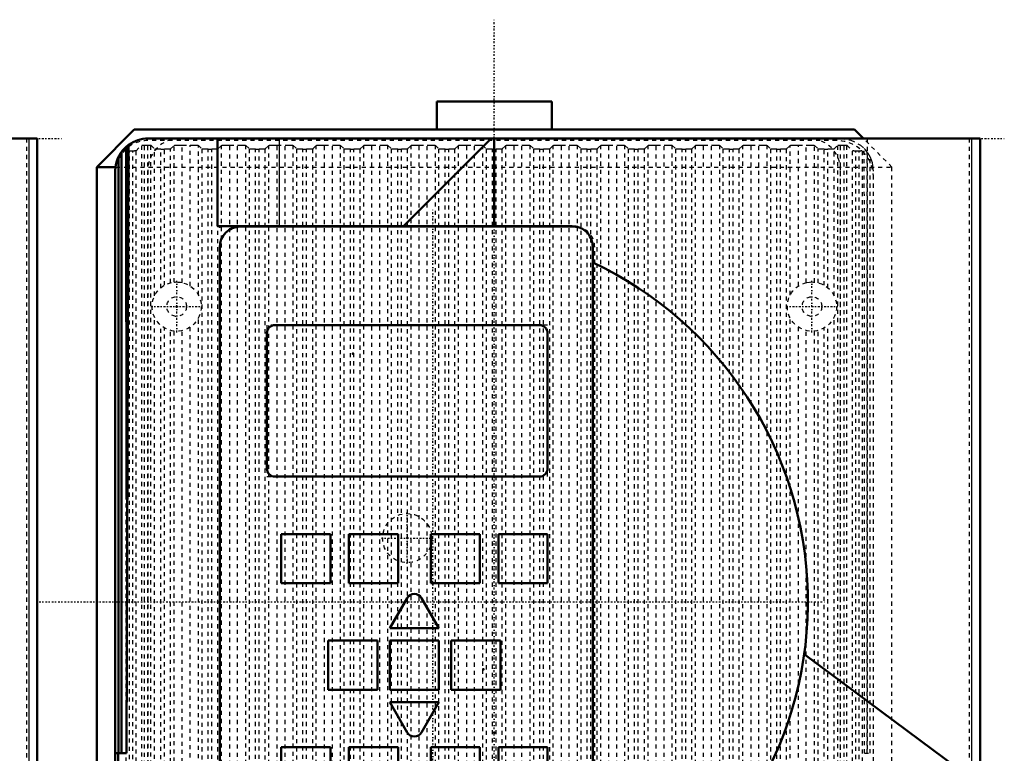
# Model space of a CAD drawing. Header units: millimetres. Extents: x -539 to 1164, y -175 to 1278.
# Tile 19 of 19: x 574 to 814, y 721 to 900. Entities that reach past the tile are written whole.
import ezdxf

# ---------------------------------------------------------------- set-up
doc = ezdxf.new("R2010")
doc.units = ezdxf.units.MM
doc.linetypes.add('Center', pattern=[1.5, 0.45, -0.5, 0.05, -0.5])
doc.linetypes.add('Dashed', pattern=[2, 1, -1])
for name, color, linetype, lineweight in [('2d ConnectionPoints', 7, 'Continuous', 50), ('AM_0', 7, 'Continuous', 50), ('AM_4', 3, 'Continuous', 25), ('AM_7', 7, 'Center', 25), ('AM_9', 6, 'Dashed', 25)]:
    doc.layers.add(name, color=color, linetype=linetype, lineweight=lineweight)

# ---------------------------------------------------------------- blocks, each defined once
blk = doc.blocks.new('46_part_3__170_1_0_in_HSVP164161451021531101300230_3')
at = {"layer": 'AM_0'}
for p, q in [((701, 825.5), (636.5, 825.5)), ((634.5, 823.5), (634.5, 790.5)), ((703, 790.5), (703, 823.5)), ((636.5, 788.5), (701, 788.5))]:
    blk.add_line(p, q, dxfattribs=at)
for centre, start, end in [((636.5, 823.5), 90, 180), ((701, 823.5), 0, 90), ((636.5, 790.5), 180, 270), ((701, 790.5), 270, 360)]:
    blk.add_arc(centre, 2, start, end, dxfattribs=at)
blk = doc.blocks.new('47_part_1_1_0_in_HSVP164161451021531101300230_3')
at = {"layer": 'AM_0'}
for p, q in [((638, 774.5), (638, 762.5)), ((650, 774.5), (638, 774.5)), ((650, 762.5), (650, 774.5)), ((666.5, 774.5), (654.5, 774.5)), ((654.5, 774.5), (654.5, 762.5)), ((666.5, 762.5), (666.5, 774.5)), ((686.5, 774.5), (674.5, 774.5)), ((674.5, 774.5), (674.5, 762.5)), ((686.5, 762.5), (686.5, 774.5)), ((703, 774.5), (691, 774.5)), ((691, 774.5), (691, 762.5)), ((703, 762.5), (703, 774.5)), ((638, 762.5), (650, 762.5)), ((654.5, 762.5), (666.5, 762.5)), ((674.5, 762.5), (686.5, 762.5)), ((691, 762.5), (703, 762.5)), ((668.77, 758.89), (664.5, 751.5)), ((676.5, 751.5), (672.23, 758.89)), ((664.5, 751.5), (676.5, 751.5)), ((649.5, 748.5), (649.5, 736.5)), ((661.5, 748.5), (649.5, 748.5)), ((661.5, 736.5), (661.5, 748.5)), ((676.5, 748.5), (664.5, 748.5)), ((664.5, 748.5), (664.5, 736.5)), ((676.5, 736.5), (676.5, 748.5)), ((691.5, 748.5), (679.5, 748.5)), ((679.5, 748.5), (679.5, 736.5)), ((691.5, 736.5), (691.5, 748.5)), ((649.5, 736.5), (661.5, 736.5)), ((664.5, 736.5), (676.5, 736.5)), ((679.5, 736.5), (691.5, 736.5)), ((664.5, 733.5), (668.77, 726.11)), ((676.5, 733.5), (664.5, 733.5)), ((672.23, 726.11), (676.5, 733.5)), ((638, 722.5), (638, 710.5)), ((650, 722.5), (638, 722.5)), ((650, 710.5), (650, 722.5)), ((666.5, 722.5), (654.5, 722.5)), ((654.5, 722.5), (654.5, 710.5)), ((666.5, 710.5), (666.5, 722.5)), ((686.5, 722.5), (674.5, 722.5)), ((674.5, 722.5), (674.5, 710.5)), ((686.5, 710.5), (686.5, 722.5)), ((691, 722.5), (691, 710.5)), ((703, 722.5), (691, 722.5)), ((703, 710.5), (703, 722.5)), ((638, 710.5), (650, 710.5)), ((654.5, 710.5), (666.5, 710.5)), ((674.5, 710.5), (686.5, 710.5)), ((691, 710.5), (703, 710.5))]:
    blk.add_line(p, q, dxfattribs=at)
for centre, start, end in [((670.5, 757.89), 30, 150), ((670.5, 727.11), 210, 330)]:
    blk.add_arc(centre, 2, start, end, dxfattribs=at)
at = {"layer": 'AM_9'}
for p, q in [((634.5, 825.5), (634.5, 823.5)), ((636.5, 825.5), (634.5, 825.5)), ((703, 825.5), (701, 825.5)), ((703, 823.5), (703, 825.5)), ((634.5, 790.5), (634.5, 788.5)), ((703, 788.5), (703, 790.5)), ((634.5, 788.5), (636.5, 788.5)), ((701, 788.5), (703, 788.5))]:
    blk.add_line(p, q, dxfattribs=at)
blk = doc.blocks.new('48_part_2_1_0_in_HSVP164161451021531101300230_3')
at = {"layer": 'AM_0'}
for p, q in [((709.5, 849.5), (628, 849.5)), ((623, 844.5), (623, 702.5)), ((701, 825.5), (636.5, 825.5)), ((634.5, 823.5), (634.5, 790.5)), ((703, 790.5), (703, 823.5)), ((636.5, 788.5), (701, 788.5)), ((650, 774.5), (638, 774.5)), ((638, 774.5), (638, 762.5)), ((650, 762.5), (650, 774.5)), ((654.5, 774.5), (654.5, 762.5)), ((666.5, 774.5), (654.5, 774.5)), ((666.5, 762.5), (666.5, 774.5)), ((674.5, 774.5), (674.5, 762.5)), ((686.5, 774.5), (674.5, 774.5)), ((686.5, 762.5), (686.5, 774.5)), ((703, 774.5), (691, 774.5)), ((691, 774.5), (691, 762.5)), ((703, 762.5), (703, 774.5)), ((638, 762.5), (650, 762.5)), ((654.5, 762.5), (666.5, 762.5)), ((674.5, 762.5), (686.5, 762.5)), ((691, 762.5), (703, 762.5)), ((668.77, 758.89), (664.5, 751.5)), ((676.5, 751.5), (672.23, 758.89)), ((664.5, 751.5), (676.5, 751.5)), ((661.5, 748.5), (649.5, 748.5)), ((649.5, 748.5), (649.5, 736.5)), ((661.5, 736.5), (661.5, 748.5)), ((676.5, 748.5), (664.5, 748.5)), ((664.5, 748.5), (664.5, 736.5)), ((676.5, 736.5), (676.5, 748.5)), ((679.5, 748.5), (679.5, 736.5)), ((691.5, 748.5), (679.5, 748.5)), ((691.5, 736.5), (691.5, 748.5)), ((649.5, 736.5), (661.5, 736.5)), ((664.5, 736.5), (676.5, 736.5)), ((679.5, 736.5), (691.5, 736.5)), ((664.5, 733.5), (668.77, 726.11)), ((676.5, 733.5), (664.5, 733.5)), ((672.23, 726.11), (676.5, 733.5)), ((638, 722.5), (638, 710.5)), ((650, 722.5), (638, 722.5)), ((650, 710.5), (650, 722.5)), ((654.5, 722.5), (654.5, 710.5)), ((666.5, 722.5), (654.5, 722.5)), ((666.5, 710.5), (666.5, 722.5)), ((686.5, 722.5), (674.5, 722.5)), ((674.5, 722.5), (674.5, 710.5)), ((686.5, 710.5), (686.5, 722.5)), ((703, 722.5), (691, 722.5)), ((691, 722.5), (691, 710.5)), ((703, 710.5), (703, 722.5)), ((638, 710.5), (650, 710.5)), ((654.5, 710.5), (666.5, 710.5)), ((674.5, 710.5), (686.5, 710.5)), ((691, 710.5), (703, 710.5))]:
    blk.add_line(p, q, dxfattribs=at)
for centre, radius, start, end in [((628, 844.5), 5, 90, 180), ((709.5, 844.5), 5, 81.6129, 90), ((636.5, 823.5), 2, 90, 180), ((701, 823.5), 2, 0, 90), ((636.5, 790.5), 2, 180, 270), ((701, 790.5), 2, 270, 360), ((670.5, 757.89), 2, 30, 150), ((670.5, 727.11), 2, 210, 330), ((628, 702.5), 5, 180, 258.5217)]:
    blk.add_arc(centre, radius, start, end, dxfattribs=at)
at = {"layer": 'AM_9'}
for p, q in [((714.5, 702.5), (714.5, 844.5)), ((628, 697.5), (709.5, 697.5))]:
    blk.add_line(p, q, dxfattribs=at)
for centre, start, end in [((709.5, 844.5), 0, 81.6129), ((709.5, 702.5), 270, 0), ((628, 702.5), 258.5217, 270)]:
    blk.add_arc(centre, 5, start, end, dxfattribs=at)
blk = doc.blocks.new('49_Upper_Cover_2PumpDrive_210_1_0_in_HSVP164161451021531101300230_3')
at = {"layer": 'AM_0'}
for p, q in [((808.5, 871), (605.5, 871)), ((622.5, 871), (622.5, 849.6)), ((689.24, 871), (667.84, 849.6)), ((690, 849.6), (690, 871)), ((808.5, 871), (808.5, 671.05)), ((599, 721), (599, 867.66)), ((600.2, 868.99), (600.78, 869.46)), ((600.26, 783.46), (600.2, 868.99)), ((600.78, 869.46), (600.26, 721)), ((598.34, 721), (598.34, 866.56)), ((597.5, 863), (597.5, 590)), ((622.5, 849.6), (709, 849.6)), ((714, 702.6), (714, 844.6)), ((806.53, 714.78), (765.6, 745.17)), ((600.26, 721), (597.5, 721)), ((598.25, 586.4), (598.25, 721))]:
    blk.add_line(p, q, dxfattribs=at)
for points in [[(600.2, 868.99), (599.7, 868.51), (599.24, 867.98), (599, 867.66)], [(598.34, 866.56), (598.05, 865.93), (597.83, 865.27), (597.66, 864.59), (597.55, 863.9), (597.5, 863.2), (597.5, 863)], [(714, 844.6), (713.98, 845.04), (713.92, 845.47), (713.83, 845.89), (713.7, 846.31), (713.53, 846.71), (713.33, 847.1), (713.1, 847.47), (712.83, 847.81), (712.54, 848.14), (712.21, 848.43), (711.87, 848.7), (711.5, 848.93), (711.11, 849.13), (710.71, 849.3), (710.29, 849.43), (709.87, 849.52), (709.44, 849.58), (709, 849.6)]]:
    blk.add_lwpolyline(points, dxfattribs=at)
for centre, radius, start, end in [((605.5, 863), 8, 90, 126.1706), ((605.5, 863), 8, 144.3409, 153.539), ((675, 758), 91.5, 234.6032, 64.7715)]:
    blk.add_arc(centre, radius, start, end, dxfattribs=at)
at = {"layer": 'AM_4'}
for p, q in [((637.6, 849.6), (637.6, 871)), ((806.53, 714.78), (806.53, 871)), ((598.32, 586.25), (598.32, 721))]:
    blk.add_line(p, q, dxfattribs=at)
at = {"layer": 'AM_7'}
for p, q in [((684.08, 871), (814.43, 871)), ((675, 661.92), (675, 854.07)), ((668.75, 767.2), (668.75, 779.8)), ((662.45, 773.5), (675.05, 773.5)), ((578.92, 758), (771.07, 758))]:
    blk.add_line(p, q, dxfattribs=at)
at = {"layer": 'AM_9'}
for p, q in [((780.93, 871), (780.93, 721)), ((805.87, 871), (805.87, 672.12)), ((780.33, 721), (780.27, 868.54)), ((781, 721), (781, 867.66)), ((781.66, 721), (781.66, 866.56)), ((782.5, 671.02), (782.5, 863)), ((780.33, 721), (782.5, 721))]:
    blk.add_line(p, q, dxfattribs=at)
for points in [[(774.5, 871), (776.95, 870.62), (779.33, 869.38), (780.27, 868.54)], [(781, 867.66), (780.57, 868.21), (780.27, 868.54)], [(782.5, 863), (782.47, 863.7), (782.38, 864.39), (782.23, 865.07), (782.02, 865.74), (781.75, 866.38), (781.66, 866.56)]]:
    blk.add_lwpolyline(points, dxfattribs=at)
blk.add_circle((668.75, 773.5), 6, dxfattribs=at)
blk.add_arc((774.5, 863), 8, 26.461, 35.6591, dxfattribs=at)
blk = doc.blocks.new('50_Lower_Cover_2PumpDrive_2_1_0_in_HSVP164161451021531101300230_3')
at = {"layer": 'AM_0'}
blk.add_line((597.5, 862.5), (597.5, 721), dxfattribs=at)
at = {"layer": 'AM_7'}
for p, q in [((612.5, 823.7), (612.5, 836.3)), ((767.5, 823.7), (767.5, 836.3)), ((606.2, 830), (618.8, 830)), ((761.2, 830), (773.8, 830))]:
    blk.add_line(p, q, dxfattribs=at)
at = {"layer": 'AM_9'}
for p, q in [((773.5, 870.5), (605.5, 870.5)), ((599.94, 868.25), (600.2, 867.99)), ((600.2, 630.94), (600.2, 867.99)), ((601.8, 867.96), (601, 867.96)), ((601, 633.61), (601, 867.96)), ((601.8, 633.61), (601.8, 867.96)), ((602.6, 867.99), (603.98, 869.37)), ((602.6, 630.94), (602.6, 867.99)), ((603.98, 624.22), (603.98, 869.37)), ((604.68, 624.14), (604.68, 869.4)), ((604.68, 869.4), (605.5, 869.4)), ((605.5, 624.14), (605.5, 869.4)), ((606.2, 869.37), (607.12, 868.45)), ((606.2, 624.22), (606.2, 869.37)), ((607.12, 832.65), (607.12, 868.45)), ((608.62, 868.4), (609.51, 868.4)), ((608.62, 834.58), (608.62, 868.4)), ((609.51, 835.2), (609.51, 868.4)), ((611.01, 868.45), (611.89, 869.33)), ((611.01, 835.81), (611.01, 868.45)), ((611.89, 835.97), (611.89, 869.33)), ((613.88, 869.4), (615.8, 869.4)), ((613.88, 835.84), (613.88, 869.4)), ((615.8, 835.01), (615.8, 869.4)), ((617.8, 869.33), (618.68, 868.45)), ((617.8, 832.81), (617.8, 869.33)), ((618.68, 627.47), (618.68, 868.45)), ((620.18, 868.4), (621.07, 868.4)), ((620.18, 627.65), (620.18, 868.4)), ((621.07, 627.65), (621.07, 868.4)), ((622.57, 868.45), (623.45, 869.33)), ((622.57, 627.47), (622.57, 868.45)), ((623.45, 624.38), (623.45, 869.33)), ((625.45, 624.14), (625.45, 869.4)), ((625.45, 869.4), (627.37, 869.4)), ((627.37, 624.14), (627.37, 869.4)), ((629.36, 869.33), (630.24, 868.45)), ((629.36, 624.38), (629.36, 869.33)), ((630.24, 627.47), (630.24, 868.45)), ((631.74, 868.4), (632.63, 868.4)), ((631.74, 627.65), (631.74, 868.4)), ((632.63, 627.65), (632.63, 868.4)), ((634.13, 868.45), (635.01, 869.33)), ((634.13, 627.47), (634.13, 868.45)), ((635.01, 624.38), (635.01, 869.33)), ((637.01, 624.14), (637.01, 869.4)), ((637.01, 869.4), (638.93, 869.4)), ((638.93, 624.14), (638.93, 869.4)), ((640.93, 869.33), (641.81, 868.45)), ((640.93, 624.38), (640.93, 869.33)), ((641.81, 627.47), (641.81, 868.45)), ((643.31, 868.4), (644.19, 868.4)), ((643.31, 627.65), (643.31, 868.4)), ((644.19, 627.65), (644.19, 868.4)), ((645.69, 868.45), (646.57, 869.33)), ((645.69, 627.47), (645.69, 868.45)), ((646.57, 624.38), (646.57, 869.33)), ((648.57, 624.14), (648.57, 869.4)), ((648.57, 869.4), (650.49, 869.4)), ((650.49, 624.14), (650.49, 869.4)), ((652.49, 869.33), (653.37, 868.45)), ((652.49, 624.38), (652.49, 869.33)), ((653.37, 627.47), (653.37, 868.45)), ((654.87, 868.4), (655.76, 868.4)), ((654.87, 627.65), (654.87, 868.4)), ((655.76, 627.65), (655.76, 868.4)), ((657.26, 868.45), (658.14, 869.33)), ((657.26, 627.47), (657.26, 868.45)), ((658.14, 624.38), (658.14, 869.33)), ((660.13, 624.14), (660.13, 869.4)), ((660.13, 869.4), (662.05, 869.4)), ((662.05, 624.14), (662.05, 869.4)), ((664.05, 869.33), (664.93, 868.45)), ((664.05, 624.38), (664.05, 869.33)), ((664.93, 627.47), (664.93, 868.45)), ((666.43, 868.4), (667.32, 868.4)), ((666.43, 627.65), (666.43, 868.4)), ((667.32, 627.65), (667.32, 868.4)), ((668.82, 868.45), (669.7, 869.33)), ((668.82, 627.47), (668.82, 868.45)), ((669.7, 624.38), (669.7, 869.33)), ((671.7, 624.14), (671.7, 869.4)), ((671.7, 869.4), (673.62, 869.4)), ((673.62, 624.14), (673.62, 869.4)), ((675.61, 869.33), (676.49, 868.45)), ((675.61, 624.38), (675.61, 869.33)), ((676.49, 627.47), (676.49, 868.45)), ((677.99, 868.4), (678.88, 868.4)), ((677.99, 627.65), (677.99, 868.4)), ((678.88, 627.65), (678.88, 868.4)), ((680.38, 868.45), (681.26, 869.33)), ((680.38, 627.47), (680.38, 868.45)), ((681.26, 624.38), (681.26, 869.33)), ((683.26, 869.4), (685.18, 869.4)), ((683.26, 624.14), (683.26, 869.4)), ((685.18, 624.14), (685.18, 869.4)), ((687.18, 869.33), (688.06, 868.45)), ((687.18, 624.38), (687.18, 869.33)), ((688.06, 627.47), (688.06, 868.45)), ((689.56, 868.4), (690.44, 868.4)), ((689.56, 627.65), (689.56, 868.4)), ((690.44, 627.65), (690.44, 868.4)), ((691.94, 868.45), (692.82, 869.33)), ((691.94, 627.47), (691.94, 868.45)), ((692.82, 624.38), (692.82, 869.33)), ((694.82, 624.14), (694.82, 869.4)), ((694.82, 869.4), (696.74, 869.4)), ((696.74, 624.14), (696.74, 869.4)), ((698.74, 869.33), (699.62, 868.45)), ((698.74, 624.38), (698.74, 869.33)), ((699.62, 627.47), (699.62, 868.45)), ((701.12, 868.4), (702.01, 868.4)), ((701.12, 627.65), (701.12, 868.4)), ((702.01, 627.65), (702.01, 868.4)), ((703.51, 868.45), (704.39, 869.33)), ((703.51, 627.47), (703.51, 868.45)), ((704.39, 624.38), (704.39, 869.33)), ((706.38, 624.14), (706.38, 869.4)), ((706.38, 869.4), (708.3, 869.4)), ((708.3, 624.14), (708.3, 869.4)), ((710.3, 869.33), (711.18, 868.45)), ((710.3, 624.38), (710.3, 869.33)), ((711.18, 627.47), (711.18, 868.45)), ((712.68, 868.4), (713.57, 868.4)), ((712.68, 627.65), (712.68, 868.4)), ((713.57, 627.65), (713.57, 868.4)), ((715.07, 868.45), (715.95, 869.33)), ((715.07, 627.47), (715.07, 868.45)), ((715.95, 624.38), (715.95, 869.33)), ((717.95, 624.14), (717.95, 869.4)), ((717.95, 869.4), (719.87, 869.4)), ((719.87, 624.14), (719.87, 869.4)), ((721.86, 869.33), (722.74, 868.45)), ((721.86, 624.38), (721.86, 869.33)), ((722.74, 627.47), (722.74, 868.45)), ((724.24, 868.4), (725.13, 868.4)), ((724.24, 627.65), (724.24, 868.4)), ((725.13, 627.65), (725.13, 868.4)), ((726.63, 868.45), (727.51, 869.33)), ((726.63, 627.47), (726.63, 868.45)), ((727.51, 624.38), (727.51, 869.33)), ((729.51, 869.4), (731.43, 869.4)), ((729.51, 624.14), (729.51, 869.4)), ((731.43, 624.14), (731.43, 869.4)), ((733.43, 869.33), (734.31, 868.45)), ((733.43, 624.38), (733.43, 869.33)), ((734.31, 627.47), (734.31, 868.45)), ((735.81, 868.4), (736.69, 868.4)), ((735.81, 627.65), (735.81, 868.4)), ((736.69, 627.65), (736.69, 868.4)), ((738.19, 868.45), (739.07, 869.33)), ((738.19, 627.47), (738.19, 868.45)), ((739.07, 624.38), (739.07, 869.33)), ((741.07, 624.14), (741.07, 869.4)), ((741.07, 869.4), (742.99, 869.4)), ((742.99, 624.14), (742.99, 869.4)), ((744.99, 869.33), (745.87, 868.45)), ((744.99, 624.38), (744.99, 869.33)), ((745.87, 627.47), (745.87, 868.45)), ((747.37, 868.4), (748.26, 868.4)), ((747.37, 627.65), (747.37, 868.4)), ((748.26, 627.65), (748.26, 868.4)), ((749.76, 868.45), (750.64, 869.33)), ((749.76, 627.47), (749.76, 868.45)), ((750.64, 624.38), (750.64, 869.33)), ((752.63, 869.4), (754.55, 869.4)), ((752.63, 624.14), (752.63, 869.4)), ((754.55, 624.14), (754.55, 869.4)), ((756.55, 869.33), (757.43, 868.45)), ((756.55, 624.38), (756.55, 869.33)), ((757.43, 627.47), (757.43, 868.45)), ((758.93, 868.4), (759.82, 868.4)), ((758.93, 627.65), (758.93, 868.4)), ((759.82, 627.65), (759.82, 868.4)), ((761.32, 868.45), (762.2, 869.33)), ((761.32, 627.47), (761.32, 868.45)), ((762.2, 832.81), (762.2, 869.33)), ((764.2, 835.01), (764.2, 869.4)), ((764.2, 869.4), (766.12, 869.4)), ((766.12, 835.84), (766.12, 869.4)), ((768.11, 869.33), (768.99, 868.45)), ((768.11, 835.97), (768.11, 869.33)), ((768.99, 835.81), (768.99, 868.45)), ((770.49, 868.4), (771.38, 868.4)), ((770.49, 835.2), (770.49, 868.4)), ((771.38, 834.58), (771.38, 868.4)), ((772.88, 868.45), (773.8, 869.37)), ((772.88, 832.65), (772.88, 868.45)), ((773.8, 624.22), (773.8, 869.37)), ((774.5, 624.14), (774.5, 869.4)), ((774.5, 869.4), (775.32, 869.4)), ((775.32, 624.14), (775.32, 869.4)), ((776.02, 869.37), (777.4, 867.99)), ((776.02, 624.22), (776.02, 869.37)), ((777.4, 630.94), (777.4, 867.99)), ((779, 867.96), (778.2, 867.96)), ((778.2, 633.61), (778.2, 867.96)), ((779, 633.61), (779, 867.96)), ((779.8, 630.94), (779.8, 867.92)), ((782.5, 721), (782.5, 861.5)), ((607.12, 677.65), (607.12, 827.35)), ((617.8, 677.81), (617.8, 827.19)), ((762.2, 677.81), (762.2, 827.19)), ((772.88, 677.65), (772.88, 827.35)), ((608.62, 679.58), (608.62, 825.42)), ((609.51, 680.2), (609.51, 824.8)), ((611.01, 680.81), (611.01, 824.19)), ((611.89, 680.97), (611.89, 824.03)), ((613.88, 680.84), (613.88, 824.16)), ((615.8, 680.01), (615.8, 824.99)), ((764.2, 680.01), (764.2, 824.99)), ((766.12, 680.84), (766.12, 824.16)), ((768.11, 680.97), (768.11, 824.03)), ((768.99, 680.81), (768.99, 824.19)), ((770.49, 680.2), (770.49, 824.8)), ((771.38, 679.58), (771.38, 825.42))]:
    blk.add_line(p, q, dxfattribs=at)
for points in [[(601, 867.96), (600.93, 867.96), (600.86, 867.96), (600.79, 867.96), (600.72, 867.96), (600.66, 867.96), (600.6, 867.96), (600.54, 867.97), (600.48, 867.97), (600.43, 867.97), (600.38, 867.97), (600.34, 867.97), (600.3, 867.97), (600.27, 867.98), (600.24, 867.98), (600.22, 867.98), (600.21, 867.98), (600.2, 867.99), (600.2, 867.99)], [(602.6, 867.99), (602.59, 867.99), (602.58, 867.98), (602.56, 867.98), (602.54, 867.98), (602.51, 867.98), (602.48, 867.97), (602.44, 867.97), (602.39, 867.97), (602.34, 867.97), (602.29, 867.97), (602.23, 867.97), (602.17, 867.96), (602.11, 867.96), (602.04, 867.96), (601.98, 867.96), (601.91, 867.96), (601.84, 867.96), (601.8, 867.96)], [(603.98, 869.37), (603.99, 869.37), (604, 869.38), (604.01, 869.38), (604.03, 869.38), (604.06, 869.38), (604.09, 869.38), (604.12, 869.39), (604.16, 869.39), (604.2, 869.39), (604.25, 869.39), (604.3, 869.39), (604.35, 869.39), (604.41, 869.39), (604.46, 869.39), (604.52, 869.39), (604.58, 869.4), (604.64, 869.4), (604.68, 869.4)], [(605.5, 869.4), (605.56, 869.4), (605.62, 869.4), (605.68, 869.39), (605.74, 869.39), (605.79, 869.39), (605.85, 869.39), (605.9, 869.39), (605.95, 869.39), (605.99, 869.39), (606.03, 869.39), (606.07, 869.39), (606.1, 869.38), (606.13, 869.38), (606.15, 869.38), (606.17, 869.38), (606.19, 869.38), (606.19, 869.37), (606.2, 869.37)], [(608.62, 868.4), (608.49, 868.4), (608.36, 868.4), (608.23, 868.4), (608.11, 868.4), (607.98, 868.4), (607.87, 868.4), (607.76, 868.41), (607.65, 868.41), (607.56, 868.41), (607.47, 868.42), (607.39, 868.42), (607.32, 868.42), (607.26, 868.43), (607.21, 868.43), (607.17, 868.44), (607.14, 868.44), (607.12, 868.45), (607.12, 868.45)], [(611.01, 868.45), (611, 868.44), (610.97, 868.44), (610.94, 868.43), (610.9, 868.43), (610.84, 868.43), (610.78, 868.42), (610.7, 868.42), (610.62, 868.41), (610.53, 868.41), (610.43, 868.41), (610.32, 868.41), (610.21, 868.4), (610.09, 868.4), (609.97, 868.4), (609.84, 868.4), (609.72, 868.4), (609.59, 868.4), (609.51, 868.4)], [(611.89, 869.33), (611.9, 869.33), (611.93, 869.34), (611.97, 869.35), (612.03, 869.35), (612.1, 869.36), (612.19, 869.36), (612.29, 869.37), (612.4, 869.37), (612.52, 869.38), (612.65, 869.38), (612.8, 869.38), (612.95, 869.39), (613.1, 869.39), (613.27, 869.39), (613.43, 869.39), (613.61, 869.39), (613.78, 869.4), (613.88, 869.4)], [(615.8, 869.4), (615.98, 869.4), (616.15, 869.39), (616.32, 869.39), (616.49, 869.39), (616.65, 869.39), (616.8, 869.39), (616.95, 869.38), (617.09, 869.38), (617.22, 869.38), (617.34, 869.37), (617.44, 869.37), (617.54, 869.36), (617.62, 869.36), (617.68, 869.35), (617.73, 869.34), (617.77, 869.34), (617.8, 869.33), (617.8, 869.33)], [(620.18, 868.4), (620.05, 868.4), (619.92, 868.4), (619.79, 868.4), (619.67, 868.4), (619.55, 868.4), (619.43, 868.4), (619.32, 868.41), (619.22, 868.41), (619.12, 868.41), (619.03, 868.42), (618.95, 868.42), (618.88, 868.42), (618.82, 868.43), (618.77, 868.43), (618.73, 868.44), (618.7, 868.44), (618.69, 868.45), (618.68, 868.45)], [(622.57, 868.45), (622.56, 868.44), (622.54, 868.44), (622.5, 868.43), (622.46, 868.43), (622.41, 868.43), (622.34, 868.42), (622.27, 868.42), (622.18, 868.41), (622.09, 868.41), (621.99, 868.41), (621.89, 868.41), (621.77, 868.4), (621.66, 868.4), (621.53, 868.4), (621.41, 868.4), (621.28, 868.4), (621.15, 868.4), (621.07, 868.4)], [(623.45, 869.33), (623.46, 869.33), (623.49, 869.34), (623.53, 869.35), (623.59, 869.35), (623.66, 869.36), (623.75, 869.36), (623.85, 869.37), (623.96, 869.37), (624.08, 869.38), (624.22, 869.38), (624.36, 869.38), (624.51, 869.39), (624.67, 869.39), (624.83, 869.39), (625, 869.39), (625.17, 869.39), (625.34, 869.4), (625.45, 869.4)], [(627.37, 869.4), (627.54, 869.4), (627.71, 869.39), (627.88, 869.39), (628.05, 869.39), (628.21, 869.39), (628.37, 869.39), (628.51, 869.38), (628.65, 869.38), (628.78, 869.38), (628.9, 869.37), (629, 869.37), (629.1, 869.36), (629.18, 869.36), (629.24, 869.35), (629.3, 869.34), (629.34, 869.34), (629.36, 869.33), (629.36, 869.33)], [(631.74, 868.4), (631.61, 868.4), (631.48, 868.4), (631.36, 868.4), (631.23, 868.4), (631.11, 868.4), (630.99, 868.4), (630.88, 868.41), (630.78, 868.41), (630.68, 868.41), (630.59, 868.42), (630.51, 868.42), (630.44, 868.42), (630.38, 868.43), (630.33, 868.43), (630.29, 868.44), (630.27, 868.44), (630.25, 868.45), (630.24, 868.45)], [(634.13, 868.45), (634.12, 868.44), (634.1, 868.44), (634.07, 868.43), (634.02, 868.43), (633.97, 868.43), (633.9, 868.42), (633.83, 868.42), (633.75, 868.41), (633.65, 868.41), (633.56, 868.41), (633.45, 868.41), (633.34, 868.4), (633.22, 868.4), (633.1, 868.4), (632.97, 868.4), (632.84, 868.4), (632.71, 868.4), (632.63, 868.4)], [(635.01, 869.33), (635.02, 869.33), (635.05, 869.34), (635.1, 869.35), (635.16, 869.35), (635.23, 869.36), (635.31, 869.36), (635.41, 869.37), (635.52, 869.37), (635.65, 869.38), (635.78, 869.38), (635.92, 869.38), (636.07, 869.39), (636.23, 869.39), (636.39, 869.39), (636.56, 869.39), (636.73, 869.39), (636.9, 869.4), (637.01, 869.4)], [(638.93, 869.4), (639.1, 869.4), (639.28, 869.39), (639.45, 869.39), (639.61, 869.39), (639.77, 869.39), (639.93, 869.39), (640.08, 869.38), (640.21, 869.38), (640.34, 869.38), (640.46, 869.37), (640.57, 869.37), (640.66, 869.36), (640.74, 869.36), (640.81, 869.35), (640.86, 869.34), (640.9, 869.34), (640.92, 869.33), (640.93, 869.33)], [(643.31, 868.4), (643.18, 868.4), (643.05, 868.4), (642.92, 868.4), (642.79, 868.4), (642.67, 868.4), (642.56, 868.4), (642.45, 868.41), (642.34, 868.41), (642.25, 868.41), (642.16, 868.42), (642.08, 868.42), (642.01, 868.42), (641.95, 868.43), (641.9, 868.43), (641.86, 868.44), (641.83, 868.44), (641.81, 868.45), (641.81, 868.45)], [(645.69, 868.45), (645.68, 868.44), (645.66, 868.44), (645.63, 868.43), (645.58, 868.43), (645.53, 868.43), (645.47, 868.42), (645.39, 868.42), (645.31, 868.41), (645.22, 868.41), (645.12, 868.41), (645.01, 868.41), (644.9, 868.4), (644.78, 868.4), (644.66, 868.4), (644.53, 868.4), (644.4, 868.4), (644.27, 868.4), (644.19, 868.4)], [(646.57, 869.33), (646.59, 869.33), (646.62, 869.34), (646.66, 869.35), (646.72, 869.35), (646.79, 869.36), (646.88, 869.36), (646.97, 869.37), (647.09, 869.37), (647.21, 869.38), (647.34, 869.38), (647.48, 869.38), (647.63, 869.39), (647.79, 869.39), (647.95, 869.39), (648.12, 869.39), (648.29, 869.39), (648.47, 869.4), (648.57, 869.4)], [(650.49, 869.4), (650.66, 869.4), (650.84, 869.39), (651.01, 869.39), (651.17, 869.39), (651.34, 869.39), (651.49, 869.39), (651.64, 869.38), (651.78, 869.38), (651.9, 869.38), (652.02, 869.37), (652.13, 869.37), (652.22, 869.36), (652.3, 869.36), (652.37, 869.35), (652.42, 869.34), (652.46, 869.34), (652.48, 869.33), (652.49, 869.33)], [(654.87, 868.4), (654.74, 868.4), (654.61, 868.4), (654.48, 868.4), (654.36, 868.4), (654.23, 868.4), (654.12, 868.4), (654.01, 868.41), (653.9, 868.41), (653.81, 868.41), (653.72, 868.42), (653.64, 868.42), (653.57, 868.42), (653.51, 868.43), (653.46, 868.43), (653.42, 868.44), (653.39, 868.44), (653.37, 868.45), (653.37, 868.45)], [(657.26, 868.45), (657.25, 868.44), (657.22, 868.44), (657.19, 868.43), (657.15, 868.43), (657.09, 868.43), (657.03, 868.42), (656.95, 868.42), (656.87, 868.41), (656.78, 868.41), (656.68, 868.41), (656.57, 868.41), (656.46, 868.4), (656.34, 868.4), (656.22, 868.4), (656.09, 868.4), (655.97, 868.4), (655.84, 868.4), (655.76, 868.4)], [(658.14, 869.33), (658.15, 869.33), (658.18, 869.34), (658.22, 869.35), (658.28, 869.35), (658.35, 869.36), (658.44, 869.36), (658.54, 869.37), (658.65, 869.37), (658.77, 869.38), (658.9, 869.38), (659.05, 869.38), (659.2, 869.39), (659.35, 869.39), (659.52, 869.39), (659.68, 869.39), (659.86, 869.39), (660.03, 869.4), (660.13, 869.4)], [(662.05, 869.4), (662.23, 869.4), (662.4, 869.39), (662.57, 869.39), (662.74, 869.39), (662.9, 869.39), (663.05, 869.39), (663.2, 869.38), (663.34, 869.38), (663.47, 869.38), (663.59, 869.37), (663.69, 869.37), (663.79, 869.36), (663.87, 869.36), (663.93, 869.35), (663.98, 869.34), (664.02, 869.34), (664.05, 869.33), (664.05, 869.33)], [(666.43, 868.4), (666.3, 868.4), (666.17, 868.4), (666.04, 868.4), (665.92, 868.4), (665.8, 868.4), (665.68, 868.4), (665.57, 868.41), (665.47, 868.41), (665.37, 868.41), (665.28, 868.42), (665.2, 868.42), (665.13, 868.42), (665.07, 868.43), (665.02, 868.43), (664.98, 868.44), (664.95, 868.44), (664.94, 868.45), (664.93, 868.45)], [(668.82, 868.45), (668.81, 868.44), (668.79, 868.44), (668.75, 868.43), (668.71, 868.43), (668.66, 868.43), (668.59, 868.42), (668.52, 868.42), (668.43, 868.41), (668.34, 868.41), (668.24, 868.41), (668.14, 868.41), (668.02, 868.4), (667.91, 868.4), (667.78, 868.4), (667.66, 868.4), (667.53, 868.4), (667.4, 868.4), (667.32, 868.4)], [(669.7, 869.33), (669.71, 869.33), (669.74, 869.34), (669.78, 869.35), (669.84, 869.35), (669.91, 869.36), (670, 869.36), (670.1, 869.37), (670.21, 869.37), (670.33, 869.38), (670.47, 869.38), (670.61, 869.38), (670.76, 869.39), (670.92, 869.39), (671.08, 869.39), (671.25, 869.39), (671.42, 869.39), (671.59, 869.4), (671.7, 869.4)], [(673.62, 869.4), (673.79, 869.4), (673.96, 869.39), (674.13, 869.39), (674.3, 869.39), (674.46, 869.39), (674.62, 869.39), (674.76, 869.38), (674.9, 869.38), (675.03, 869.38), (675.15, 869.37), (675.25, 869.37), (675.35, 869.36), (675.43, 869.36), (675.49, 869.35), (675.55, 869.34), (675.59, 869.34), (675.61, 869.33), (675.61, 869.33)], [(677.99, 868.4), (677.86, 868.4), (677.73, 868.4), (677.61, 868.4), (677.48, 868.4), (677.36, 868.4), (677.24, 868.4), (677.13, 868.41), (677.03, 868.41), (676.93, 868.41), (676.84, 868.42), (676.76, 868.42), (676.69, 868.42), (676.63, 868.43), (676.58, 868.43), (676.54, 868.44), (676.52, 868.44), (676.5, 868.45), (676.49, 868.45)], [(680.38, 868.45), (680.37, 868.44), (680.35, 868.44), (680.32, 868.43), (680.27, 868.43), (680.22, 868.43), (680.15, 868.42), (680.08, 868.42), (680, 868.41), (679.9, 868.41), (679.81, 868.41), (679.7, 868.41), (679.59, 868.4), (679.47, 868.4), (679.35, 868.4), (679.22, 868.4), (679.09, 868.4), (678.96, 868.4), (678.88, 868.4)], [(681.26, 869.33), (681.27, 869.33), (681.3, 869.34), (681.35, 869.35), (681.41, 869.35), (681.48, 869.36), (681.56, 869.36), (681.66, 869.37), (681.77, 869.37), (681.9, 869.38), (682.03, 869.38), (682.17, 869.38), (682.32, 869.39), (682.48, 869.39), (682.64, 869.39), (682.81, 869.39), (682.98, 869.39), (683.15, 869.4), (683.26, 869.4)], [(685.18, 869.4), (685.35, 869.4), (685.53, 869.39), (685.7, 869.39), (685.86, 869.39), (686.02, 869.39), (686.18, 869.39), (686.33, 869.38), (686.46, 869.38), (686.59, 869.38), (686.71, 869.37), (686.82, 869.37), (686.91, 869.36), (686.99, 869.36), (687.06, 869.35), (687.11, 869.34), (687.15, 869.34), (687.17, 869.33), (687.18, 869.33)], [(689.56, 868.4), (689.43, 868.4), (689.3, 868.4), (689.17, 868.4), (689.04, 868.4), (688.92, 868.4), (688.81, 868.4), (688.7, 868.41), (688.59, 868.41), (688.5, 868.41), (688.41, 868.42), (688.33, 868.42), (688.26, 868.42), (688.2, 868.43), (688.15, 868.43), (688.11, 868.44), (688.08, 868.44), (688.06, 868.45), (688.06, 868.45)], [(691.94, 868.45), (691.93, 868.44), (691.91, 868.44), (691.88, 868.43), (691.83, 868.43), (691.78, 868.43), (691.72, 868.42), (691.64, 868.42), (691.56, 868.41), (691.47, 868.41), (691.37, 868.41), (691.26, 868.41), (691.15, 868.4), (691.03, 868.4), (690.91, 868.4), (690.78, 868.4), (690.65, 868.4), (690.52, 868.4), (690.44, 868.4)], [(692.82, 869.33), (692.84, 869.33), (692.87, 869.34), (692.91, 869.35), (692.97, 869.35), (693.04, 869.36), (693.13, 869.36), (693.22, 869.37), (693.34, 869.37), (693.46, 869.38), (693.59, 869.38), (693.73, 869.38), (693.88, 869.39), (694.04, 869.39), (694.2, 869.39), (694.37, 869.39), (694.54, 869.39), (694.72, 869.4), (694.82, 869.4)], [(696.74, 869.4), (696.91, 869.4), (697.09, 869.39), (697.26, 869.39), (697.42, 869.39), (697.59, 869.39), (697.74, 869.39), (697.89, 869.38), (698.03, 869.38), (698.15, 869.38), (698.27, 869.37), (698.38, 869.37), (698.47, 869.36), (698.55, 869.36), (698.62, 869.35), (698.67, 869.34), (698.71, 869.34), (698.73, 869.33), (698.74, 869.33)], [(701.12, 868.4), (700.99, 868.4), (700.86, 868.4), (700.73, 868.4), (700.61, 868.4), (700.48, 868.4), (700.37, 868.4), (700.26, 868.41), (700.15, 868.41), (700.06, 868.41), (699.97, 868.42), (699.89, 868.42), (699.82, 868.42), (699.76, 868.43), (699.71, 868.43), (699.67, 868.44), (699.64, 868.44), (699.62, 868.45), (699.62, 868.45)], [(703.51, 868.45), (703.5, 868.44), (703.47, 868.44), (703.44, 868.43), (703.4, 868.43), (703.34, 868.43), (703.28, 868.42), (703.2, 868.42), (703.12, 868.41), (703.03, 868.41), (702.93, 868.41), (702.82, 868.41), (702.71, 868.4), (702.59, 868.4), (702.47, 868.4), (702.34, 868.4), (702.22, 868.4), (702.09, 868.4), (702.01, 868.4)], [(704.39, 869.33), (704.4, 869.33), (704.43, 869.34), (704.47, 869.35), (704.53, 869.35), (704.6, 869.36), (704.69, 869.36), (704.79, 869.37), (704.9, 869.37), (705.02, 869.38), (705.15, 869.38), (705.3, 869.38), (705.45, 869.39), (705.6, 869.39), (705.77, 869.39), (705.93, 869.39), (706.11, 869.39), (706.28, 869.4), (706.38, 869.4)], [(708.3, 869.4), (708.48, 869.4), (708.65, 869.39), (708.82, 869.39), (708.99, 869.39), (709.15, 869.39), (709.3, 869.39), (709.45, 869.38), (709.59, 869.38), (709.72, 869.38), (709.84, 869.37), (709.94, 869.37), (710.04, 869.36), (710.12, 869.36), (710.18, 869.35), (710.23, 869.34), (710.27, 869.34), (710.3, 869.33), (710.3, 869.33)], [(712.68, 868.4), (712.55, 868.4), (712.42, 868.4), (712.29, 868.4), (712.17, 868.4), (712.05, 868.4), (711.93, 868.4), (711.82, 868.41), (711.72, 868.41), (711.62, 868.41), (711.53, 868.42), (711.45, 868.42), (711.38, 868.42), (711.32, 868.43), (711.27, 868.43), (711.23, 868.44), (711.2, 868.44), (711.19, 868.45), (711.18, 868.45)], [(715.07, 868.45), (715.06, 868.44), (715.04, 868.44), (715, 868.43), (714.96, 868.43), (714.91, 868.43), (714.84, 868.42), (714.77, 868.42), (714.68, 868.41), (714.59, 868.41), (714.49, 868.41), (714.39, 868.41), (714.27, 868.4), (714.16, 868.4), (714.03, 868.4), (713.91, 868.4), (713.78, 868.4), (713.65, 868.4), (713.57, 868.4)], [(715.95, 869.33), (715.96, 869.33), (715.99, 869.34), (716.03, 869.35), (716.09, 869.35), (716.16, 869.36), (716.25, 869.36), (716.35, 869.37), (716.46, 869.37), (716.58, 869.38), (716.72, 869.38), (716.86, 869.38), (717.01, 869.39), (717.17, 869.39), (717.33, 869.39), (717.5, 869.39), (717.67, 869.39), (717.84, 869.4), (717.95, 869.4)], [(719.87, 869.4), (720.04, 869.4), (720.21, 869.39), (720.38, 869.39), (720.55, 869.39), (720.71, 869.39), (720.87, 869.39), (721.01, 869.38), (721.15, 869.38), (721.28, 869.38), (721.4, 869.37), (721.5, 869.37), (721.6, 869.36), (721.68, 869.36), (721.74, 869.35), (721.8, 869.34), (721.84, 869.34), (721.86, 869.33), (721.86, 869.33)], [(724.24, 868.4), (724.11, 868.4), (723.98, 868.4), (723.86, 868.4), (723.73, 868.4), (723.61, 868.4), (723.49, 868.4), (723.38, 868.41), (723.28, 868.41), (723.18, 868.41), (723.09, 868.42), (723.01, 868.42), (722.94, 868.42), (722.88, 868.43), (722.83, 868.43), (722.79, 868.44), (722.77, 868.44), (722.75, 868.45), (722.74, 868.45)], [(726.63, 868.45), (726.62, 868.44), (726.6, 868.44), (726.57, 868.43), (726.52, 868.43), (726.47, 868.43), (726.4, 868.42), (726.33, 868.42), (726.25, 868.41), (726.15, 868.41), (726.06, 868.41), (725.95, 868.41), (725.84, 868.4), (725.72, 868.4), (725.6, 868.4), (725.47, 868.4), (725.34, 868.4), (725.21, 868.4), (725.13, 868.4)], [(727.51, 869.33), (727.52, 869.33), (727.55, 869.34), (727.6, 869.35), (727.66, 869.35), (727.73, 869.36), (727.81, 869.36), (727.91, 869.37), (728.02, 869.37), (728.15, 869.38), (728.28, 869.38), (728.42, 869.38), (728.57, 869.39), (728.73, 869.39), (728.89, 869.39), (729.06, 869.39), (729.23, 869.39), (729.4, 869.4), (729.51, 869.4)], [(731.43, 869.4), (731.6, 869.4), (731.78, 869.39), (731.95, 869.39), (732.11, 869.39), (732.27, 869.39), (732.43, 869.39), (732.58, 869.38), (732.71, 869.38), (732.84, 869.38), (732.96, 869.37), (733.07, 869.37), (733.16, 869.36), (733.24, 869.36), (733.31, 869.35), (733.36, 869.34), (733.4, 869.34), (733.42, 869.33), (733.43, 869.33)], [(735.81, 868.4), (735.68, 868.4), (735.55, 868.4), (735.42, 868.4), (735.29, 868.4), (735.17, 868.4), (735.06, 868.4), (734.95, 868.41), (734.84, 868.41), (734.75, 868.41), (734.66, 868.42), (734.58, 868.42), (734.51, 868.42), (734.45, 868.43), (734.4, 868.43), (734.36, 868.44), (734.33, 868.44), (734.31, 868.45), (734.31, 868.45)], [(738.19, 868.45), (738.18, 868.44), (738.16, 868.44), (738.13, 868.43), (738.08, 868.43), (738.03, 868.43), (737.97, 868.42), (737.89, 868.42), (737.81, 868.41), (737.72, 868.41), (737.62, 868.41), (737.51, 868.41), (737.4, 868.4), (737.28, 868.4), (737.16, 868.4), (737.03, 868.4), (736.9, 868.4), (736.77, 868.4), (736.69, 868.4)], [(739.07, 869.33), (739.09, 869.33), (739.12, 869.34), (739.16, 869.35), (739.22, 869.35), (739.29, 869.36), (739.38, 869.36), (739.47, 869.37), (739.59, 869.37), (739.71, 869.38), (739.84, 869.38), (739.98, 869.38), (740.13, 869.39), (740.29, 869.39), (740.45, 869.39), (740.62, 869.39), (740.79, 869.39), (740.97, 869.4), (741.07, 869.4)], [(742.99, 869.4), (743.16, 869.4), (743.34, 869.39), (743.51, 869.39), (743.67, 869.39), (743.84, 869.39), (743.99, 869.39), (744.14, 869.38), (744.28, 869.38), (744.4, 869.38), (744.52, 869.37), (744.63, 869.37), (744.72, 869.36), (744.8, 869.36), (744.87, 869.35), (744.92, 869.34), (744.96, 869.34), (744.98, 869.33), (744.99, 869.33)], [(747.37, 868.4), (747.24, 868.4), (747.11, 868.4), (746.98, 868.4), (746.86, 868.4), (746.73, 868.4), (746.62, 868.4), (746.51, 868.41), (746.4, 868.41), (746.31, 868.41), (746.22, 868.42), (746.14, 868.42), (746.07, 868.42), (746.01, 868.43), (745.96, 868.43), (745.92, 868.44), (745.89, 868.44), (745.87, 868.45), (745.87, 868.45)], [(749.76, 868.45), (749.75, 868.44), (749.72, 868.44), (749.69, 868.43), (749.65, 868.43), (749.59, 868.43), (749.53, 868.42), (749.45, 868.42), (749.37, 868.41), (749.28, 868.41), (749.18, 868.41), (749.07, 868.41), (748.96, 868.4), (748.84, 868.4), (748.72, 868.4), (748.59, 868.4), (748.47, 868.4), (748.34, 868.4), (748.26, 868.4)], [(750.64, 869.33), (750.65, 869.33), (750.68, 869.34), (750.72, 869.35), (750.78, 869.35), (750.85, 869.36), (750.94, 869.36), (751.04, 869.37), (751.15, 869.37), (751.27, 869.38), (751.4, 869.38), (751.55, 869.38), (751.7, 869.39), (751.85, 869.39), (752.02, 869.39), (752.18, 869.39), (752.36, 869.39), (752.53, 869.4), (752.63, 869.4)], [(754.55, 869.4), (754.73, 869.4), (754.9, 869.39), (755.07, 869.39), (755.24, 869.39), (755.4, 869.39), (755.55, 869.39), (755.7, 869.38), (755.84, 869.38), (755.97, 869.38), (756.09, 869.37), (756.19, 869.37), (756.29, 869.36), (756.37, 869.36), (756.43, 869.35), (756.48, 869.34), (756.52, 869.34), (756.55, 869.33), (756.55, 869.33)], [(758.93, 868.4), (758.8, 868.4), (758.67, 868.4), (758.54, 868.4), (758.42, 868.4), (758.3, 868.4), (758.18, 868.4), (758.07, 868.41), (757.97, 868.41), (757.87, 868.41), (757.78, 868.42), (757.7, 868.42), (757.63, 868.42), (757.57, 868.43), (757.52, 868.43), (757.48, 868.44), (757.45, 868.44), (757.44, 868.45), (757.43, 868.45)], [(761.32, 868.45), (761.31, 868.44), (761.29, 868.44), (761.25, 868.43), (761.21, 868.43), (761.16, 868.43), (761.09, 868.42), (761.02, 868.42), (760.93, 868.41), (760.84, 868.41), (760.74, 868.41), (760.64, 868.41), (760.52, 868.4), (760.41, 868.4), (760.28, 868.4), (760.16, 868.4), (760.03, 868.4), (759.9, 868.4), (759.82, 868.4)], [(762.2, 869.33), (762.21, 869.33), (762.24, 869.34), (762.28, 869.35), (762.34, 869.35), (762.41, 869.36), (762.5, 869.36), (762.6, 869.37), (762.71, 869.37), (762.83, 869.38), (762.97, 869.38), (763.11, 869.38), (763.26, 869.39), (763.42, 869.39), (763.58, 869.39), (763.75, 869.39), (763.92, 869.39), (764.09, 869.4), (764.2, 869.4)], [(766.12, 869.4), (766.29, 869.4), (766.46, 869.39), (766.63, 869.39), (766.8, 869.39), (766.96, 869.39), (767.12, 869.39), (767.26, 869.38), (767.4, 869.38), (767.53, 869.38), (767.65, 869.37), (767.75, 869.37), (767.85, 869.36), (767.93, 869.36), (767.99, 869.35), (768.05, 869.34), (768.09, 869.34), (768.11, 869.33), (768.11, 869.33)], [(770.49, 868.4), (770.36, 868.4), (770.23, 868.4), (770.11, 868.4), (769.98, 868.4), (769.86, 868.4), (769.74, 868.4), (769.63, 868.41), (769.53, 868.41), (769.43, 868.41), (769.34, 868.42), (769.26, 868.42), (769.19, 868.42), (769.13, 868.43), (769.08, 868.43), (769.04, 868.44), (769.02, 868.44), (769, 868.45), (768.99, 868.45)], [(772.88, 868.45), (772.87, 868.44), (772.85, 868.44), (772.82, 868.43), (772.77, 868.43), (772.72, 868.43), (772.65, 868.42), (772.58, 868.42), (772.5, 868.41), (772.4, 868.41), (772.31, 868.41), (772.2, 868.41), (772.09, 868.4), (771.97, 868.4), (771.85, 868.4), (771.72, 868.4), (771.59, 868.4), (771.46, 868.4), (771.38, 868.4)], [(773.8, 869.37), (773.81, 869.37), (773.82, 869.38), (773.83, 869.38), (773.86, 869.38), (773.88, 869.38), (773.91, 869.38), (773.95, 869.39), (773.98, 869.39), (774.03, 869.39), (774.07, 869.39), (774.12, 869.39), (774.18, 869.39), (774.23, 869.39), (774.29, 869.39), (774.35, 869.39), (774.41, 869.4), (774.47, 869.4), (774.5, 869.4)], [(775.32, 869.4), (775.38, 869.4), (775.44, 869.4), (775.5, 869.39), (775.56, 869.39), (775.62, 869.39), (775.67, 869.39), (775.72, 869.39), (775.77, 869.39), (775.82, 869.39), (775.86, 869.39), (775.89, 869.39), (775.93, 869.38), (775.95, 869.38), (775.98, 869.38), (776, 869.38), (776.01, 869.38), (776.02, 869.37), (776.02, 869.37)], [(778.2, 867.96), (778.13, 867.96), (778.06, 867.96), (778, 867.96), (777.93, 867.96), (777.87, 867.96), (777.8, 867.96), (777.74, 867.97), (777.69, 867.97), (777.64, 867.97), (777.59, 867.97), (777.55, 867.97), (777.51, 867.97), (777.48, 867.98), (777.45, 867.98), (777.43, 867.98), (777.42, 867.98), (777.41, 867.99), (777.4, 867.99)], [(779.75, 867.98), (779.72, 867.98), (779.68, 867.97), (779.65, 867.97), (779.6, 867.97), (779.55, 867.97), (779.5, 867.97), (779.44, 867.97), (779.38, 867.96), (779.32, 867.96), (779.26, 867.96), (779.19, 867.96), (779.12, 867.96), (779.05, 867.96), (779, 867.96)], [(611.89, 835.97), (612, 835.98), (612.32, 836), (612.82, 835.99), (613.43, 835.93), (613.88, 835.84)], [(766.12, 835.84), (766.21, 835.86), (766.88, 835.97), (767.43, 836), (767.5, 836)], [(767.5, 836), (767.84, 835.99), (768.08, 835.97), (768.11, 835.97)]]:
    blk.add_lwpolyline(points, dxfattribs=at)
for centre in [(612.5, 830), (767.5, 830)]:
    blk.add_circle(centre, 6, dxfattribs=at)
for centre, radius, start, end in [((605.5, 862.5), 8, 90, 180), ((773.5, 861.5), 9, 0, 90)]:
    blk.add_arc(centre, radius, start, end, dxfattribs=at)
blk = doc.blocks.new('51_ry4a8z0he0fkbz5nuj3wbsvvi________0_in_HSVP164161451021531101300230_3')
at = {"layer": 'AM_0'}
for p, q in [((676, 880), (704, 880)), ((676, 880), (676, 873.2)), ((704, 873.2), (704, 880)), ((602.15, 873.2), (593, 864.05)), ((602.15, 873.2), (777.85, 873.2)), ((780.05, 871), (777.85, 873.2)), ((593, 864.05), (593, 626)), ((593, 864.05), (597.65, 864.05))]:
    blk.add_line(p, q, dxfattribs=at)
at = {"layer": 'AM_9'}
for p, q in [((787, 864.05), (780.05, 871)), ((597.65, 864.05), (787, 864.05)), ((605.5, 863.3), (605.5, 675.86)), ((774.5, 675.86), (774.5, 863.3)), ((787, 671.02), (787, 864.05))]:
    blk.add_line(p, q, dxfattribs=at)
for centre in [(612.5, 830), (767.5, 830)]:
    blk.add_circle(centre, 2.4, dxfattribs=at)
for centre, start, end in [((613.2, 863.3), 90, 180), ((766.8, 863.3), 0, 90)]:
    blk.add_arc(centre, 7.7, start, end, dxfattribs=at)
blk = doc.blocks.new('52_Motorstool2_4_6130STC_130_1_0_in_HSVP164161451021531101300230_3')
at = {"layer": 'AM_7'}
blk.add_line((690, -29.53), (690, 900), dxfattribs=at)
blk = doc.blocks.new('65_Upper_Cover_2PumpDrive_210_2_0_in_HSVP164161451021531101300230_3')
at = {"layer": 'AM_0'}
for q in [(375.5, 871), (578.5, 671.05)]:
    blk.add_line((578.5, 871), q, dxfattribs=at)
at = {"layer": 'AM_4'}
blk.add_line((576.53, 714.78), (576.53, 871), dxfattribs=at)
at = {"layer": 'AM_7'}
blk.add_line((454.08, 871), (584.43, 871), dxfattribs=at)
at = {"layer": 'AM_9'}
blk.add_line((575.87, 871), (575.87, 672.12), dxfattribs=at)

msp = doc.modelspace()

# ---------------------------------------------------------------- linework, layer by layer
at = {"layer": '2d ConnectionPoints'}
for p in [(623, 849.5), (623, 849.5), (612.5, 830), (612.5, 830), (655.5, 818.5), (668.75, 773.5), (687.3, 741.5), (687.3, 741.5), (687.3, 741.5), (690, 726), (690, 726), (690, 726)]:
    msp.add_point(p, dxfattribs=at)

# ---------------------------------------------------------------- block references
for name in ['52_Motorstool2_4_6130STC_130_1_0_in_HSVP164161451021531101300230_3', '51_ry4a8z0he0fkbz5nuj3wbsvvi________0_in_HSVP164161451021531101300230_3', '65_Upper_Cover_2PumpDrive_210_2_0_in_HSVP164161451021531101300230_3', '49_Upper_Cover_2PumpDrive_210_1_0_in_HSVP164161451021531101300230_3', '50_Lower_Cover_2PumpDrive_2_1_0_in_HSVP164161451021531101300230_3', '48_part_2_1_0_in_HSVP164161451021531101300230_3', '46_part_3__170_1_0_in_HSVP164161451021531101300230_3', '47_part_1_1_0_in_HSVP164161451021531101300230_3']:
    msp.add_blockref(name, (0, 0))

doc.saveas('drawing.dxf')
